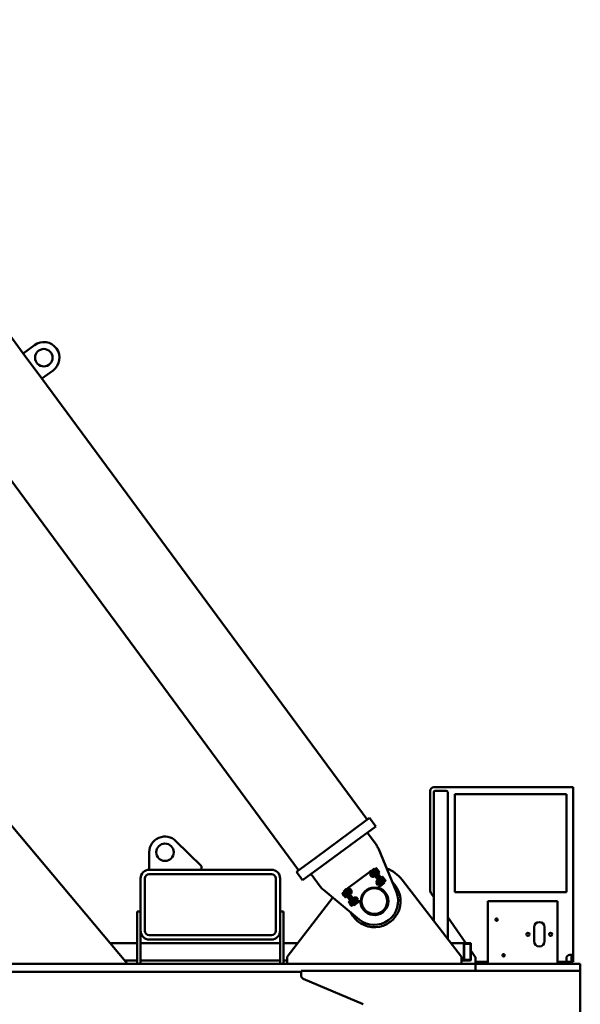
# Model space of a CAD drawing. Header units: millimetres. Extents: x -428974 to 63075, y -12164 to 49045.
# Tile 76 of 131: x 41602 to 43208, y 24731 to 27551. Entities that reach past the tile are written whole.
import ezdxf

# ---------------------------------------------------------------- set-up
doc = ezdxf.new("R2010")
doc.units = ezdxf.units.MM
doc.header["$LTSCALE"] = 75
doc.layers.add('Visible (ISO)', color=7, linetype='Continuous', lineweight=50)

msp = doc.modelspace()

# ---------------------------------------------------------------- linework, layer by layer
at = {"layer": 'Visible (ISO)'}
for p, q in [((40088.3021, 28248.4835), (42401.2869, 25114.6158)), ((39918.4145, 27221.0324), (41911.0561, 24846.2946)), ((41270.7887, 27058.061), (41612.2434, 26595.4233)), ((41644.4269, 26619.1767), (41612.2434, 26595.4233)), ((41612.2434, 26595.4233), (41665.6885, 26523.0104)), ((41665.6885, 26523.0104), (41697.872, 26546.7638)), ((41665.6885, 26523.0104), (42598.0085, 25259.8083)), ((42778.4145, 25342.2946), (42778.4145, 25055.4309)), ((43178.4145, 25352.2946), (42788.4145, 25352.2946)), ((42788.4145, 25338.2946), (42788.4145, 24969.8319)), ((42792.4145, 25342.2946), (42824.4145, 25342.2946)), ((42824.4145, 25342.2946), (42792.4145, 25342.2946)), ((42828.4145, 25338.2946), (42828.4145, 24918.0633)), ((42848.4145, 25332.2946), (42848.4145, 25052.2946)), ((43168.4145, 25332.2946), (42848.4145, 25332.2946)), ((43168.4145, 25052.2946), (43168.4145, 25332.2946)), ((43178.4145, 25352.2946), (43188.4145, 25352.2946)), ((43188.4145, 25352.2946), (43188.4145, 24872.2946)), ((42604.244, 25264.4105), (42547.9229, 25222.8421)), ((42604.244, 25264.4105), (42622.059, 25240.2729)), ((42451.3724, 25151.582), (42547.9229, 25222.8421)), ((42622.059, 25240.2729), (42565.7379, 25198.7045)), ((42623.9676, 25187.1679), (42597.9214, 25222.4579)), ((42123.4145, 25126.2946), (42049.935, 25198.4109)), ((42469.1875, 25127.4444), (42565.7379, 25198.7045)), ((41973.4145, 25166.2946), (41973.4145, 25116.2946)), ((42681.2701, 25052.2403), (42629.9555, 25176.5539)), ((42451.3724, 25151.582), (42395.0513, 25110.0136)), ((42323.4145, 25116.2946), (41973.4145, 25116.2946)), ((42323.4145, 25103.7946), (41973.4145, 25103.7946)), ((42123.4145, 25116.2946), (42123.4145, 25126.2946)), ((42395.0513, 25110.0136), (42412.8663, 25085.876)), ((42469.1875, 25127.4444), (42412.8663, 25085.876)), ((42437.004, 25103.691), (42463.0501, 25068.401)), ((42542.0958, 25063.1822), (42605.6582, 25110.0951)), ((42605.6582, 25110.0951), (42609.6811, 25113.0643)), ((42606.1337, 25107.3458), (42610.9612, 25110.9088)), ((42606.5297, 25106.3883), (42606.1337, 25107.3458)), ((42606.1637, 25103.011), (42608.0143, 25104.3768)), ((42606.5297, 25106.3883), (42607.0468, 25105.6876)), ((42607.0468, 25105.6876), (42610.3896, 25101.1585)), ((42608.3622, 25104.3264), (42613.1898, 25107.8894)), ((42609.6811, 25113.0643), (42613.704, 25116.0335)), ((42609.6811, 25113.0643), (42611.4626, 25110.6505)), ((42611.7595, 25110.2482), (42610.9612, 25110.9088)), ((42637.5913, 25075.2487), (42611.4626, 25110.6505)), ((42615.4855, 25113.6197), (42613.704, 25116.0335)), ((42618.1293, 25119.2996), (42614.1063, 25116.3304)), ((42617.0755, 25112.3074), (42614.1063, 25116.3304)), ((42641.6142, 25078.2179), (42615.4855, 25113.6197)), ((42617.0755, 25112.3074), (42640.8289, 25080.1239)), ((42617.267, 25111.2059), (42617.6693, 25111.5029)), ((42621.0984, 25115.2766), (42618.1293, 25119.2996)), ((42623.8346, 25120.4102), (42619.8117, 25117.441)), ((42619.8117, 25117.441), (42620.926, 25115.9313)), ((42620.4088, 25116.632), (42620.2077, 25116.4835)), ((42620.926, 25115.9313), (42622.0402, 25114.4216)), ((42621.0984, 25115.2766), (42644.8518, 25083.0931)), ((42622.0177, 25104.7692), (42622.42, 25105.0662)), ((42626.0632, 25117.3907), (42622.0402, 25114.4216)), ((42622.0402, 25114.4216), (42624.2687, 25111.4021)), ((42624.6329, 25119.7496), (42623.8346, 25120.4102)), ((42624.2687, 25111.4021), (42626.4973, 25108.3827)), ((42624.6329, 25119.7496), (42625.15, 25119.0489)), ((42625.15, 25119.0489), (42628.4928, 25114.5198)), ((42630.5202, 25111.3519), (42626.4973, 25108.3827)), ((42626.4973, 25108.3827), (42627.6115, 25106.873)), ((42627.6115, 25106.873), (42628.7258, 25105.3633)), ((42628.1287, 25106.1723), (42627.9275, 25106.0239)), ((42628.4928, 25114.5198), (42631.8356, 25109.9906)), ((42632.7487, 25108.3324), (42628.7258, 25105.3633)), ((42631.8356, 25109.9906), (42632.3528, 25109.2899)), ((42632.3528, 25109.2899), (42632.7487, 25108.3324)), ((41948.4145, 25091.2946), (41948.4145, 24941.2946)), ((41960.9145, 25091.2946), (41960.9145, 24941.2946)), ((42335.9145, 24941.2946), (42335.9145, 25091.2946)), ((42348.4145, 24941.2946), (42348.4145, 25091.2946)), ((42606.0162, 25102.0321), (42606.1637, 25103.011)), ((42606.0162, 25102.0321), (42609.9355, 25096.7219)), ((42610.9144, 25096.5743), (42606.1637, 25103.011)), ((42609.9355, 25096.7219), (42610.9144, 25096.5743)), ((42610.3896, 25101.1585), (42613.7324, 25096.6293)), ((42610.9144, 25096.5743), (42612.765, 25097.9401)), ((42612.8193, 25098.2875), (42617.6468, 25101.8505)), ((42613.7324, 25096.6293), (42614.2495, 25095.9287)), ((42614.2495, 25095.9287), (42615.0478, 25095.2681)), ((42615.0478, 25095.2681), (42619.8753, 25098.8311)), ((42619.4794, 25099.7886), (42619.8753, 25098.8311)), ((42623.8312, 25077.8945), (42623.9788, 25078.8734)), ((42623.8312, 25077.8945), (42627.7505, 25072.5842)), ((42623.9487, 25083.2082), (42628.7763, 25086.7712)), ((42624.3447, 25082.2507), (42623.9487, 25083.2082)), ((42623.9788, 25078.8734), (42625.8293, 25080.2392)), ((42628.7294, 25072.4367), (42623.9788, 25078.8734)), ((42624.3447, 25082.2507), (42624.8619, 25081.55)), ((42624.8619, 25081.55), (42628.2046, 25077.0209)), ((42626.1773, 25080.1888), (42631.0048, 25083.7518)), ((42628.2046, 25077.0209), (42631.5474, 25072.4917)), ((42629.5745, 25086.1106), (42628.7763, 25086.7712)), ((42630.6343, 25074.1499), (42635.4618, 25077.7129)), ((42635.0821, 25087.0683), (42635.4844, 25087.3652)), ((42637.2944, 25075.651), (42637.6904, 25074.6935)), ((42637.5913, 25075.2487), (42639.3728, 25072.8349)), ((42641.6497, 25096.2726), (42637.6267, 25093.3034)), ((42637.6267, 25093.3034), (42638.741, 25091.7937)), ((42638.2239, 25092.4943), (42638.0227, 25092.3459)), ((42638.741, 25091.7937), (42639.8553, 25090.284)), ((42643.3957, 25075.8041), (42639.3728, 25072.8349)), ((42639.8327, 25080.6316), (42640.235, 25080.9285)), ((42643.8782, 25093.2531), (42639.8553, 25090.284)), ((42639.8553, 25090.284), (42642.0838, 25087.2645)), ((42643.798, 25076.101), (42640.8289, 25080.1239)), ((42643.3957, 25075.8041), (42641.6142, 25078.2179)), ((42642.4479, 25095.612), (42641.6497, 25096.2726)), ((42642.0838, 25087.2645), (42644.3123, 25084.2451)), ((42642.4479, 25095.612), (42642.9651, 25094.9113)), ((42642.9651, 25094.9113), (42646.3079, 25090.3821)), ((42647.821, 25079.0702), (42643.798, 25076.101)), ((42648.3352, 25087.2143), (42644.3123, 25084.2451)), ((42644.3123, 25084.2451), (42645.4266, 25082.7354)), ((42647.821, 25079.0702), (42644.8518, 25083.0931)), ((42645.4266, 25082.7354), (42646.5408, 25081.2256)), ((42645.9437, 25082.0347), (42645.7426, 25081.8862)), ((42646.3079, 25090.3821), (42649.6507, 25085.853)), ((42650.5638, 25084.1948), (42646.5408, 25081.2256)), ((42649.6507, 25085.853), (42650.1678, 25085.1523)), ((42650.1678, 25085.1523), (42650.5638, 25084.1948)), ((42868.4145, 24866.2946), (42697.5453, 25087.4364)), ((42471.4279, 25059.5509), (42575.0964, 24973.8777)), ((42526.8819, 25048.8531), (42530.9048, 25051.8223)), ((42527.2778, 25047.8956), (42526.8819, 25048.8531)), ((42527.795, 25047.195), (42527.2778, 25047.8956)), ((42531.1378, 25042.6658), (42527.795, 25047.195)), ((42529.1104, 25045.8337), (42533.1333, 25048.8029)), ((42533.6476, 25056.9469), (42529.6247, 25053.9778)), ((42532.5938, 25049.9548), (42529.6247, 25053.9778)), ((42532.0191, 25050.3126), (42530.9048, 25051.8223)), ((42531.5019, 25051.0133), (42531.7031, 25051.1617)), ((42533.1333, 25048.8029), (42532.0191, 25050.3126)), ((42532.5938, 25049.9548), (42556.3472, 25017.7713)), ((42535.3619, 25045.7834), (42533.1333, 25048.8029)), ((42536.6168, 25052.924), (42533.6476, 25056.9469)), ((42534.0499, 25057.2439), (42538.0728, 25060.213)), ((42534.0499, 25057.2439), (42535.8314, 25054.8301)), ((42561.9601, 25019.4283), (42535.8314, 25054.8301)), ((42536.6168, 25052.924), (42560.3701, 25020.7405)), ((42537.6129, 25052.4163), (42537.2106, 25052.1194)), ((42538.0728, 25060.213), (42542.0958, 25063.1822)), ((42539.8543, 25057.7993), (42538.0728, 25060.213)), ((42544.5828, 25061.9175), (42539.7553, 25058.3545)), ((42540.1512, 25057.397), (42539.7553, 25058.3545)), ((42565.983, 25022.3974), (42539.8543, 25057.7993)), ((42546.8113, 25058.8981), (42541.9838, 25055.3351)), ((42545.3811, 25061.2569), (42544.5828, 25061.9175)), ((42545.8982, 25060.5562), (42545.3811, 25061.2569)), ((42549.241, 25056.0271), (42545.8982, 25060.5562)), ((42551.2684, 25052.8592), (42546.4408, 25049.2962)), ((42548.7162, 25060.6112), (42546.8656, 25059.2454)), ((42553.4969, 25049.8397), (42548.6694, 25046.2767)), ((42548.7162, 25060.6112), (42553.4669, 25054.1745)), ((42549.6951, 25060.4637), (42548.7162, 25060.6112)), ((42552.5838, 25051.4979), (42549.241, 25056.0271)), ((42553.6144, 25055.1534), (42549.6951, 25060.4637)), ((42553.4669, 25054.1745), (42551.6163, 25052.8087)), ((42553.1009, 25050.7973), (42552.5838, 25051.4979)), ((42553.1009, 25050.7973), (42553.4969, 25049.8397)), ((42553.6144, 25055.1534), (42553.4669, 25054.1745)), ((42627.6526, 25064.1847), (42635.3499, 25069.8658)), ((42627.7505, 25072.5842), (42628.7294, 25072.4367)), ((42628.7294, 25072.4367), (42630.58, 25073.8025)), ((42631.5474, 25072.4917), (42632.0646, 25071.7911)), ((42632.0646, 25071.7911), (42632.8629, 25071.1305)), ((42632.8629, 25071.1305), (42637.6904, 25074.6935)), ((42635.3499, 25069.8658), (42639.3728, 25072.8349)), ((42788.4145, 25037.9205), (42780.2056, 25049.72)), ((42848.4145, 25052.2946), (43168.4145, 25052.2946)), ((42499.6905, 25036.1942), (42368.4145, 24866.2946)), ((42534.4806, 25038.1367), (42531.1378, 25042.6658)), ((42533.5674, 25039.7948), (42537.5904, 25042.764)), ((42534.9977, 25037.436), (42534.4806, 25038.1367)), ((42534.9977, 25037.436), (42535.796, 25036.7754)), ((42537.5904, 25042.764), (42535.3619, 25045.7834)), ((42535.796, 25036.7754), (42539.8189, 25039.7446)), ((42538.7046, 25041.2543), (42537.5904, 25042.764)), ((42539.8189, 25039.7446), (42538.7046, 25041.2543)), ((42539.2218, 25040.5536), (42539.4229, 25040.7021)), ((42542.3636, 25045.9796), (42541.9613, 25045.6827)), ((42544.6969, 25024.7155), (42548.7198, 25027.6847)), ((42545.0929, 25023.758), (42544.6969, 25024.7155)), ((42545.61, 25023.0573), (42545.0929, 25023.758)), ((42548.9528, 25018.5282), (42545.61, 25023.0573)), ((42546.9254, 25021.6961), (42550.9484, 25024.6653)), ((42547.8711, 25046.9373), (42548.6694, 25046.2767)), ((42549.8341, 25026.175), (42548.7198, 25027.6847)), ((42549.317, 25026.8756), (42549.5181, 25027.0241)), ((42550.9484, 25024.6653), (42549.8341, 25026.175)), ((42553.1769, 25021.6458), (42550.9484, 25024.6653)), ((42555.4054, 25018.6264), (42553.1769, 25021.6458)), ((42555.4279, 25028.2787), (42555.0256, 25027.9818)), ((42562.3978, 25037.7799), (42557.5703, 25034.2169)), ((42557.9663, 25033.2594), (42557.5703, 25034.2169)), ((42560.1786, 25021.842), (42559.7763, 25021.5451)), ((42564.6263, 25034.7604), (42559.7988, 25031.1974)), ((42563.3393, 25016.7176), (42560.3701, 25020.7405)), ((42561.9601, 25019.4283), (42563.7416, 25017.0145)), ((42563.1961, 25037.1193), (42562.3978, 25037.7799)), ((42563.7132, 25036.4186), (42563.1961, 25037.1193)), ((42567.056, 25031.8895), (42563.7132, 25036.4186)), ((42567.7645, 25019.9837), (42563.7416, 25017.0145)), ((42569.0834, 25028.7216), (42564.2559, 25025.1586)), ((42566.5312, 25036.4736), (42564.6807, 25035.1078)), ((42565.6861, 25022.7997), (42566.4844, 25022.1391)), ((42567.7645, 25019.9837), (42565.983, 25022.3974)), ((42571.3119, 25025.7021), (42566.4844, 25022.1391)), ((42566.5312, 25036.4736), (42571.2819, 25030.0369)), ((42567.5101, 25036.3261), (42566.5312, 25036.4736)), ((42570.3988, 25027.3603), (42567.056, 25031.8895)), ((42571.4294, 25031.0158), (42567.5101, 25036.3261)), ((42567.7645, 25019.9837), (42571.7875, 25022.9528)), ((42571.2819, 25030.0369), (42569.4314, 25028.6711)), ((42570.9159, 25026.6596), (42570.3988, 25027.3603)), ((42570.9159, 25026.6596), (42571.3119, 25025.7021)), ((42571.4294, 25031.0158), (42571.2819, 25030.0369)), ((42571.7875, 25022.9528), (42579.4848, 25028.6339)), ((42943.428, 25020.2946), (42943.428, 25026.2946)), ((42943.428, 25026.2946), (43143.428, 25026.2946)), ((42943.428, 25020.2946), (42943.428, 24852.2946)), ((43143.428, 25020.2946), (43143.428, 25026.2946)), ((43143.428, 25020.2946), (43143.428, 24852.2946)), ((41938.4145, 24996.2946), (41948.4145, 24996.2946)), ((41938.4145, 24996.2946), (41938.4145, 24994.2946)), ((41938.4145, 24848.2946), (41938.4145, 24994.2946)), ((42348.4145, 24996.2946), (42358.4145, 24996.2946)), ((42358.4145, 24994.2946), (42358.4145, 24996.2946)), ((42358.4145, 24848.2946), (42358.4145, 24994.2946)), ((42552.2956, 25013.999), (42548.9528, 25018.5282)), ((42551.3825, 25015.6572), (42555.4054, 25018.6264)), ((42552.8127, 25013.2984), (42552.2956, 25013.999)), ((42552.8127, 25013.2984), (42553.611, 25012.6378)), ((42553.611, 25012.6378), (42557.6339, 25015.6069)), ((42556.5197, 25017.1167), (42555.4054, 25018.6264)), ((42559.3164, 25013.7484), (42556.3472, 25017.7713)), ((42557.6339, 25015.6069), (42556.5197, 25017.1167)), ((42557.0368, 25016.416), (42557.238, 25016.5645)), ((42563.3393, 25016.7176), (42559.3164, 25013.7484)), ((42879.9859, 24906.2946), (42828.4145, 24980.424)), ((41948.4145, 24848.2946), (41948.4145, 24941.2946)), ((42348.4145, 24848.2946), (42348.4145, 24941.2946)), ((43075.928, 24951.2946), (43075.928, 24911.2946)), ((43105.928, 24911.2946), (43105.928, 24951.2946)), ((41938.4145, 24906.2946), (41860.7101, 24906.2946)), ((42348.4145, 24906.2946), (41948.4145, 24906.2946)), ((41973.4145, 24928.7946), (42323.4145, 24928.7946)), ((41973.4145, 24916.2946), (42323.4145, 24916.2946)), ((42399.3213, 24906.2946), (42358.4145, 24906.2946)), ((42875.7486, 24906.2946), (42837.5078, 24906.2946)), ((42893.6859, 24906.2946), (42875.7486, 24906.2946)), ((42874.5256, 24903.2946), (42874.5256, 24859.2946)), ((42875.3409, 24903.2946), (42875.3409, 24859.2946)), ((42893.6859, 24904.2946), (42875.7486, 24904.2946)), ((42894.0935, 24859.2946), (42894.0935, 24903.2946)), ((42894.9089, 24859.2946), (42894.9089, 24903.2946)), ((42906.6234, 24868.0055), (42894.9089, 24884.8441)), ((41938.4145, 24856.2946), (41902.6651, 24856.2946)), ((42348.4145, 24856.2946), (41948.4145, 24856.2946)), ((42368.4145, 24856.2946), (42358.4145, 24856.2946)), ((42368.4145, 24866.2946), (42368.4145, 24846.2946)), ((42868.4145, 24846.2946), (42868.4145, 24866.2946)), ((42875.7486, 24856.2946), (42868.4145, 24856.2946)), ((42875.7486, 24858.2946), (42893.6859, 24858.2946)), ((42875.7486, 24856.2946), (42893.6859, 24856.2946)), ((42908.4145, 24852.2946), (42908.4145, 24862.2946)), ((42943.428, 24852.2946), (42908.4145, 24852.2946)), ((42908.4145, 24846.2946), (42908.4145, 24852.2946)), ((42943.428, 24846.2946), (42943.428, 24852.2946)), ((42991.5204, 24872.2946), (42985.3357, 24872.2946)), ((43168.4145, 24852.2946), (43143.428, 24852.2946)), ((43143.428, 24846.2946), (43143.428, 24852.2946)), ((43168.4145, 24862.2946), (43168.4145, 24852.2946)), ((43168.4145, 24852.2946), (43173.4145, 24852.2946)), ((43183.4145, 24852.2946), (43173.4145, 24852.2946)), ((43178.4145, 24872.2946), (43188.4145, 24872.2946)), ((43183.4145, 24862.2946), (43183.4145, 24872.2946)), ((43183.4145, 24852.2946), (43183.4145, 24862.2946)), ((43188.4145, 24852.2946), (43183.4145, 24852.2946)), ((43183.4145, 24852.2946), (43183.4145, 24846.2946)), ((43188.4145, 24872.2946), (43188.4145, 24862.2946)), ((43188.4145, 24852.2946), (43188.4145, 24862.2946)), ((42908.4145, 24846.2946), (39918.4145, 24846.2946)), ((42408.4145, 24823.7946), (39918.4145, 24823.7946)), ((41938.4145, 24848.2946), (41938.4145, 24846.2946)), ((41948.4145, 24846.2946), (41948.4145, 24848.2946)), ((42348.4145, 24848.2946), (42348.4145, 24846.2946)), ((42358.4145, 24846.2946), (42358.4145, 24848.2946)), ((43208.4145, 24826.2946), (42408.4145, 24826.2946)), ((42408.4145, 24826.2946), (42408.4145, 24812.9037)), ((42908.4145, 24846.2946), (42908.4145, 24826.2946)), ((43208.4145, 24846.2946), (42908.4145, 24846.2946)), ((42908.4145, 24826.2946), (42908.4145, 24846.2946)), ((43208.4145, 24826.2946), (43208.4145, 24846.2946)), ((43208.4145, 24506.2946), (43208.4145, 24826.2946)), ((42414.4948, 24803.704), (42585.8529, 24730.6929))]:
    msp.add_line(p, q, dxfattribs=at)
for centre, radius in [((41671.1495, 26582.9702), 25), ((42018.4145, 25166.2946), 25), ((42618.4145, 25026.2946), 39), ((42618.4145, 25026.2946), 36.8162), ((42968.428, 24973.2946), 3.25), ((43058.428, 24931.2946), 4.5), ((43123.428, 24931.2946), 4.5), ((42988.428, 24871.2946), 3.25)]:
    msp.add_circle(centre, radius, dxfattribs=at)
for centre, radius, start, end in [((41671.1495, 26582.9702), 45, 306.4295801, 126.4295801), ((42788.4145, 25342.2946), 10, 90, 180), ((42792.4145, 25338.2946), 4, 90, 180), ((42792.4145, 25338.2946), 4, 90, 180), ((42824.4145, 25338.2946), 4, 0, 90), ((42824.4145, 25338.2946), 4, 0, 90), ((42018.4145, 25166.2946), 45, 45.536431, 180), ((42583.7382, 25157.4762), 50, 22.4300099, 36.4295801), ((41973.4145, 25091.2946), 25, 90, 180), ((41973.4145, 25091.2946), 12.5, 90, 180), ((42323.4145, 25091.2946), 25, 0, 90), ((42323.4145, 25091.2946), 12.5, 0, 90), ((42618.4145, 25026.2946), 100, 37.6921186, 69.5863668), ((42618.4145, 25026.2946), 75, 205.4778492, 47.381311), ((42503.2795, 25098.0928), 50, 216.4295801, 230.4291503), ((42618.4145, 25026.2946), 68, 230.4291503, 22.4300099), ((42618.4145, 25026.2946), 40, 177.7473927, 75.1117676), ((42788.4145, 25055.4309), 10, 180, 214.8261153), ((43090.928, 24951.2946), 15, 0, 180), ((41973.4145, 24941.2946), 25, 180, 270), ((41973.4145, 24941.2946), 12.5, 180, 270), ((42323.4145, 24941.2946), 12.5, 270, 0), ((42323.4145, 24941.2946), 25, 270, 0), ((43090.928, 24911.2946), 15, 180, 0), ((42898.4145, 24862.2946), 10, 0, 34.8261153), ((43178.4145, 24862.2946), 10, 90, 180), ((42418.4145, 24812.9037), 10, 180, 246.922444)]:
    msp.add_arc(centre, radius, start, end, dxfattribs=at)
for centre, major_axis, start_param, end_param in [((42875.7486, 24903.2946), (0, 3), 0, 1.570796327), ((42893.6859, 24903.2946), (0, 3), 4.71238898, 6.283185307), ((42875.7486, 24903.2946), (0, 1), 0, 1.570796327), ((42893.6859, 24903.2946), (0, 1), 4.71238898, 6.283185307), ((42875.7486, 24859.2946), (0, -3), 4.71238898, 6.283185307), ((42875.7486, 24859.2946), (0, -1), 4.71238898, 6.283185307), ((42893.6859, 24859.2946), (0, -1), 0, 1.570796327), ((42893.6859, 24859.2946), (0, -3), 0, 1.570796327)]:
    msp.add_ellipse(centre, major_axis=major_axis, ratio=0.407666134, start_param=start_param, end_param=end_param, dxfattribs=at)
for points, weights in [([(42606.1337, 25107.3458), (42606.5297, 25106.3883), (42607.0468, 25105.6876)], [3.08210632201, 3.32050807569, 3.32050807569]), ([(42607.0468, 25105.6876), (42607.564, 25104.987), (42608.3622, 25104.3264)], [3.32050807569, 3.32050807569, 3.08210632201]), ([(42608.3622, 25104.3264), (42609.3554, 25102.5598), (42610.3896, 25101.1585)], [3.08210632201, 3.32050807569, 3.32050807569]), ([(42612.2766, 25109.5476), (42611.7595, 25110.2482), (42610.9612, 25110.9088)], [3.32050807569, 3.32050807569, 3.08210632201]), ([(42613.1898, 25107.8894), (42612.7938, 25108.8469), (42612.2766, 25109.5476)], [3.08210632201, 3.32050807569, 3.32050807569]), ([(42615.6194, 25105.0184), (42614.5852, 25106.4197), (42613.1898, 25107.8894)], [3.32050807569, 3.32050807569, 3.08210632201]), ([(42617.6468, 25101.8505), (42616.6537, 25103.6171), (42615.6194, 25105.0184)], [3.08210632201, 3.32050807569, 3.32050807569]), ([(42625.15, 25119.0489), (42624.6329, 25119.7496), (42623.8346, 25120.4102)], [2.93375672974, 2.93375672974, 2.72312247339]), ([(42626.0632, 25117.3907), (42625.6672, 25118.3483), (42625.15, 25119.0489)], [2.72312247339, 2.93375672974, 2.93375672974]), ([(42628.4928, 25114.5198), (42627.4586, 25115.9211), (42626.0632, 25117.3907)], [2.93375672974, 2.93375672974, 2.72312247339]), ([(42630.5202, 25111.3519), (42629.5271, 25113.1184), (42628.4928, 25114.5198)], [2.72312247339, 2.93375672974, 2.93375672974]), ([(42631.8356, 25109.9906), (42631.3185, 25110.6913), (42630.5202, 25111.3519)], [2.93375672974, 2.93375672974, 2.72312247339]), ([(42632.7487, 25108.3324), (42632.3528, 25109.2899), (42631.8356, 25109.9906)], [2.72312247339, 2.93375672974, 2.93375672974]), ([(42610.3896, 25101.1585), (42611.4239, 25099.7572), (42612.8193, 25098.2875)], [3.32050807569, 3.32050807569, 3.08210632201]), ([(42612.8193, 25098.2875), (42613.2153, 25097.33), (42613.7324, 25096.6293)], [3.08210632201, 3.32050807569, 3.32050807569]), ([(42613.7324, 25096.6293), (42614.2495, 25095.9287), (42615.0478, 25095.2681)], [3.32050807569, 3.32050807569, 3.08210632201]), ([(42618.9622, 25100.4893), (42618.4451, 25101.1899), (42617.6468, 25101.8505)], [3.32050807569, 3.32050807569, 3.08210632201]), ([(42619.8753, 25098.8311), (42619.4794, 25099.7886), (42618.9622, 25100.4893)], [3.08210632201, 3.32050807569, 3.32050807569]), ([(42623.9487, 25083.2082), (42624.3447, 25082.2507), (42624.8619, 25081.55)], [3.08210632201, 3.32050807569, 3.32050807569]), ([(42624.8619, 25081.55), (42625.379, 25080.8494), (42626.1773, 25080.1888)], [3.32050807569, 3.32050807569, 3.08210632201]), ([(42626.1773, 25080.1888), (42627.1704, 25078.4222), (42628.2046, 25077.0209)], [3.08210632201, 3.32050807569, 3.32050807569]), ([(42628.2046, 25077.0209), (42629.2389, 25075.6195), (42630.6343, 25074.1499)], [3.32050807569, 3.32050807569, 3.08210632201]), ([(42630.0917, 25085.41), (42629.5745, 25086.1106), (42628.7763, 25086.7712)], [3.32050807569, 3.32050807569, 3.08210632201]), ([(42631.0048, 25083.7518), (42630.6088, 25084.7093), (42630.0917, 25085.41)], [3.08210632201, 3.32050807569, 3.32050807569]), ([(42633.4345, 25080.8808), (42632.4002, 25082.2821), (42631.0048, 25083.7518)], [3.32050807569, 3.32050807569, 3.08210632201]), ([(42635.4618, 25077.7129), (42634.4687, 25079.4795), (42633.4345, 25080.8808)], [3.08210632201, 3.32050807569, 3.32050807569]), ([(42636.7773, 25076.3516), (42636.2601, 25077.0523), (42635.4618, 25077.7129)], [3.32050807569, 3.32050807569, 3.08210632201]), ([(42637.6904, 25074.6935), (42637.2944, 25075.651), (42636.7773, 25076.3516)], [3.08210632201, 3.32050807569, 3.32050807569]), ([(42642.9651, 25094.9113), (42642.4479, 25095.612), (42641.6497, 25096.2726)], [2.93375672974, 2.93375672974, 2.72312247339]), ([(42643.8782, 25093.2531), (42643.4822, 25094.2106), (42642.9651, 25094.9113)], [2.72312247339, 2.93375672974, 2.93375672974]), ([(42646.3079, 25090.3821), (42645.2736, 25091.7835), (42643.8782, 25093.2531)], [2.93375672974, 2.93375672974, 2.72312247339]), ([(42648.3352, 25087.2143), (42647.3421, 25088.9808), (42646.3079, 25090.3821)], [2.72312247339, 2.93375672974, 2.93375672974]), ([(42649.6507, 25085.853), (42649.1335, 25086.5537), (42648.3352, 25087.2143)], [2.93375672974, 2.93375672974, 2.72312247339]), ([(42650.5638, 25084.1948), (42650.1678, 25085.1523), (42649.6507, 25085.853)], [2.72312247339, 2.93375672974, 2.93375672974]), ([(42526.8819, 25048.8531), (42527.2778, 25047.8956), (42527.795, 25047.195)], [2.72312247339, 2.93375672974, 2.93375672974]), ([(42527.795, 25047.195), (42528.3121, 25046.4943), (42529.1104, 25045.8337)], [2.93375672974, 2.93375672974, 2.72312247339]), ([(42539.7553, 25058.3545), (42540.1512, 25057.397), (42540.6684, 25056.6963)], [3.08210632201, 3.32050807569, 3.32050807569]), ([(42540.6684, 25056.6963), (42541.1855, 25055.9956), (42541.9838, 25055.3351)], [3.32050807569, 3.32050807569, 3.08210632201]), ([(42541.9838, 25055.3351), (42542.9769, 25053.5685), (42544.0112, 25052.1672)], [3.08210632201, 3.32050807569, 3.32050807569]), ([(42544.0112, 25052.1672), (42545.0454, 25050.7658), (42546.4408, 25049.2962)], [3.32050807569, 3.32050807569, 3.08210632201]), ([(42545.8982, 25060.5562), (42545.3811, 25061.2569), (42544.5828, 25061.9175)], [3.32050807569, 3.32050807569, 3.08210632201]), ([(42546.8113, 25058.8981), (42546.4153, 25059.8556), (42545.8982, 25060.5562)], [3.08210632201, 3.32050807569, 3.32050807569]), ([(42546.4408, 25049.2962), (42546.8368, 25048.3387), (42547.354, 25047.638)], [3.08210632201, 3.32050807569, 3.32050807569]), ([(42549.241, 25056.0271), (42548.2067, 25057.4284), (42546.8113, 25058.8981)], [3.32050807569, 3.32050807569, 3.08210632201]), ([(42547.354, 25047.638), (42547.8711, 25046.9373), (42548.6694, 25046.2767)], [3.32050807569, 3.32050807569, 3.08210632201]), ([(42551.2684, 25052.8592), (42550.2752, 25054.6258), (42549.241, 25056.0271)], [3.08210632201, 3.32050807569, 3.32050807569]), ([(42552.5838, 25051.4979), (42552.0666, 25052.1986), (42551.2684, 25052.8592)], [3.32050807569, 3.32050807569, 3.08210632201]), ([(42553.4969, 25049.8397), (42553.1009, 25050.7973), (42552.5838, 25051.4979)], [3.08210632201, 3.32050807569, 3.32050807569]), ([(42630.6343, 25074.1499), (42631.0303, 25073.1924), (42631.5474, 25072.4917)], [3.08210632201, 3.32050807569, 3.32050807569]), ([(42631.5474, 25072.4917), (42632.0646, 25071.7911), (42632.8629, 25071.1305)], [3.32050807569, 3.32050807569, 3.08210632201]), ([(42529.1104, 25045.8337), (42530.1035, 25044.0671), (42531.1378, 25042.6658)], [2.72312247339, 2.93375672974, 2.93375672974]), ([(42531.1378, 25042.6658), (42532.172, 25041.2645), (42533.5674, 25039.7948)], [2.93375672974, 2.93375672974, 2.72312247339]), ([(42533.5674, 25039.7948), (42533.9634, 25038.8373), (42534.4806, 25038.1367)], [2.72312247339, 2.93375672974, 2.93375672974]), ([(42534.4806, 25038.1367), (42534.9977, 25037.436), (42535.796, 25036.7754)], [2.93375672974, 2.93375672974, 2.72312247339]), ([(42544.6969, 25024.7155), (42545.0929, 25023.758), (42545.61, 25023.0573)], [2.72312247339, 2.93375672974, 2.93375672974]), ([(42545.61, 25023.0573), (42546.1271, 25022.3567), (42546.9254, 25021.6961)], [2.93375672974, 2.93375672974, 2.72312247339]), ([(42546.9254, 25021.6961), (42547.9185, 25019.9295), (42548.9528, 25018.5282)], [2.72312247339, 2.93375672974, 2.93375672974]), ([(42557.5703, 25034.2169), (42557.9663, 25033.2594), (42558.4834, 25032.5587)], [3.08210632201, 3.32050807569, 3.32050807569]), ([(42558.4834, 25032.5587), (42559.0005, 25031.858), (42559.7988, 25031.1974)], [3.32050807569, 3.32050807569, 3.08210632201]), ([(42559.7988, 25031.1974), (42560.7919, 25029.4309), (42561.8262, 25028.0295)], [3.08210632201, 3.32050807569, 3.32050807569]), ([(42561.8262, 25028.0295), (42562.8605, 25026.6282), (42564.2559, 25025.1586)], [3.32050807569, 3.32050807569, 3.08210632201]), ([(42563.7132, 25036.4186), (42563.1961, 25037.1193), (42562.3978, 25037.7799)], [3.32050807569, 3.32050807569, 3.08210632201]), ([(42564.6263, 25034.7604), (42564.2304, 25035.718), (42563.7132, 25036.4186)], [3.08210632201, 3.32050807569, 3.32050807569]), ([(42564.2559, 25025.1586), (42564.6519, 25024.201), (42565.169, 25023.5004)], [3.08210632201, 3.32050807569, 3.32050807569]), ([(42567.056, 25031.8895), (42566.0218, 25033.2908), (42564.6263, 25034.7604)], [3.32050807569, 3.32050807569, 3.08210632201]), ([(42565.169, 25023.5004), (42565.6861, 25022.7997), (42566.4844, 25022.1391)], [3.32050807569, 3.32050807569, 3.08210632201]), ([(42569.0834, 25028.7216), (42568.0903, 25030.4881), (42567.056, 25031.8895)], [3.08210632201, 3.32050807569, 3.32050807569]), ([(42570.3988, 25027.3603), (42569.8817, 25028.061), (42569.0834, 25028.7216)], [3.32050807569, 3.32050807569, 3.08210632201]), ([(42571.3119, 25025.7021), (42570.9159, 25026.6596), (42570.3988, 25027.3603)], [3.08210632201, 3.32050807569, 3.32050807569]), ([(42548.9528, 25018.5282), (42549.9871, 25017.1269), (42551.3825, 25015.6572)], [2.93375672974, 2.93375672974, 2.72312247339]), ([(42551.3825, 25015.6572), (42551.7785, 25014.6997), (42552.2956, 25013.999)], [2.72312247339, 2.93375672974, 2.93375672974]), ([(42552.2956, 25013.999), (42552.8127, 25013.2984), (42553.611, 25012.6378)], [2.93375672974, 2.93375672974, 2.72312247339])]:
    msp.add_rational_spline(points, weights, degree=2, dxfattribs=at)

doc.saveas('drawing.dxf')
